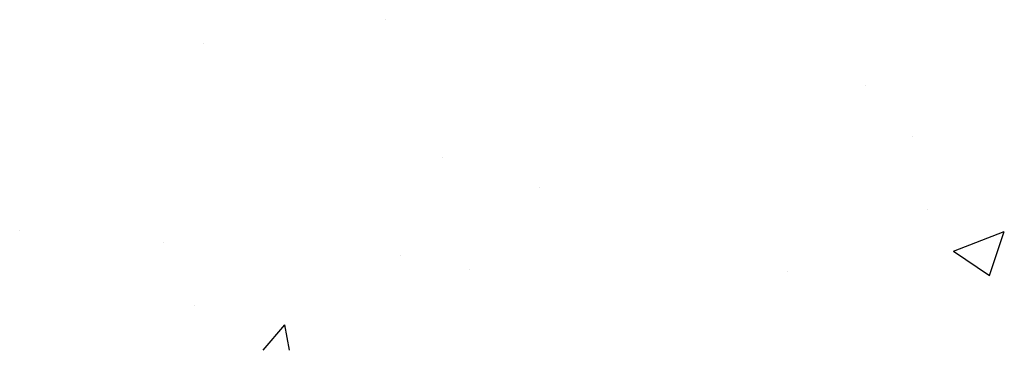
# Model space of a CAD drawing. Extents: x -210 to 4628, y -2287 to 14168.
# Tile 12 of 33: x 1902 to 1936, y 4021 to 4033. Entities that reach past the tile are written whole.
import ezdxf

# ---------------------------------------------------------------- set-up
doc = ezdxf.new("R2010")
doc.units = 0
doc.layers.get('0').update_dxf_attribs({"linetype": 'CONTINUOUS'})
doc.layers.add('E1', color=4, linetype='CONTINUOUS')
doc.layers.add('FIXT', color=6, linetype='CONTINUOUS')

# ---------------------------------------------------------------- blocks, each defined once
blk = doc.blocks.new('*X')
at = {"color": 0}
for p, q in [((1918.296, 1151.993), (1918.296, 1151.993)), ((1905.779, 1150.345), (1905.779, 1150.345)), ((1951.421, 1147.463), (1951.421, 1147.463)), ((1954.636, 1143.926), (1954.636, 1143.926)), ((1922.262, 1142.457), (1922.262, 1142.457)), ((1928.964, 1140.405), (1928.964, 1140.405)), ((1955.657, 1138.923), (1955.657, 1138.923)), ((1893.102, 1137.452), (1893.102, 1137.452)), ((1957.467, 1136.032), (1960.968, 1137.376)), ((1959.955, 1134.353), (1960.969, 1137.374)), ((1902.995, 1136.656), (1902.995, 1136.656)), ((1919.338, 1135.724), (1919.338, 1135.724)), ((1957.467, 1136.032), (1959.954, 1134.354)), ((1924.079, 1134.766), (1924.079, 1134.766)), ((1946.029, 1134.596), (1946.029, 1134.596)), ((1905.143, 1132.273), (1905.143, 1132.273)), ((1909.895, 1129.187), (1911.376, 1130.952)), ((1911.702, 1129.187), (1911.377, 1130.951))]:
    blk.add_line(p, q, dxfattribs=at)
blk = doc.blocks.new('XEBACK')
at = {"layer": 'FIXT', "color": 0, "xscale": 0.5, "yscale": 0.5, "zscale": 0.5}
blk.add_blockref('*X', (961.626, 3252.01), dxfattribs=at)

msp = doc.modelspace()

# ---------------------------------------------------------------- block references
at = {"layer": 'E1', "color": 0}
msp.add_blockref('XEBACK', (-6.021, 204.546), dxfattribs=at)

doc.saveas('drawing.dxf')
